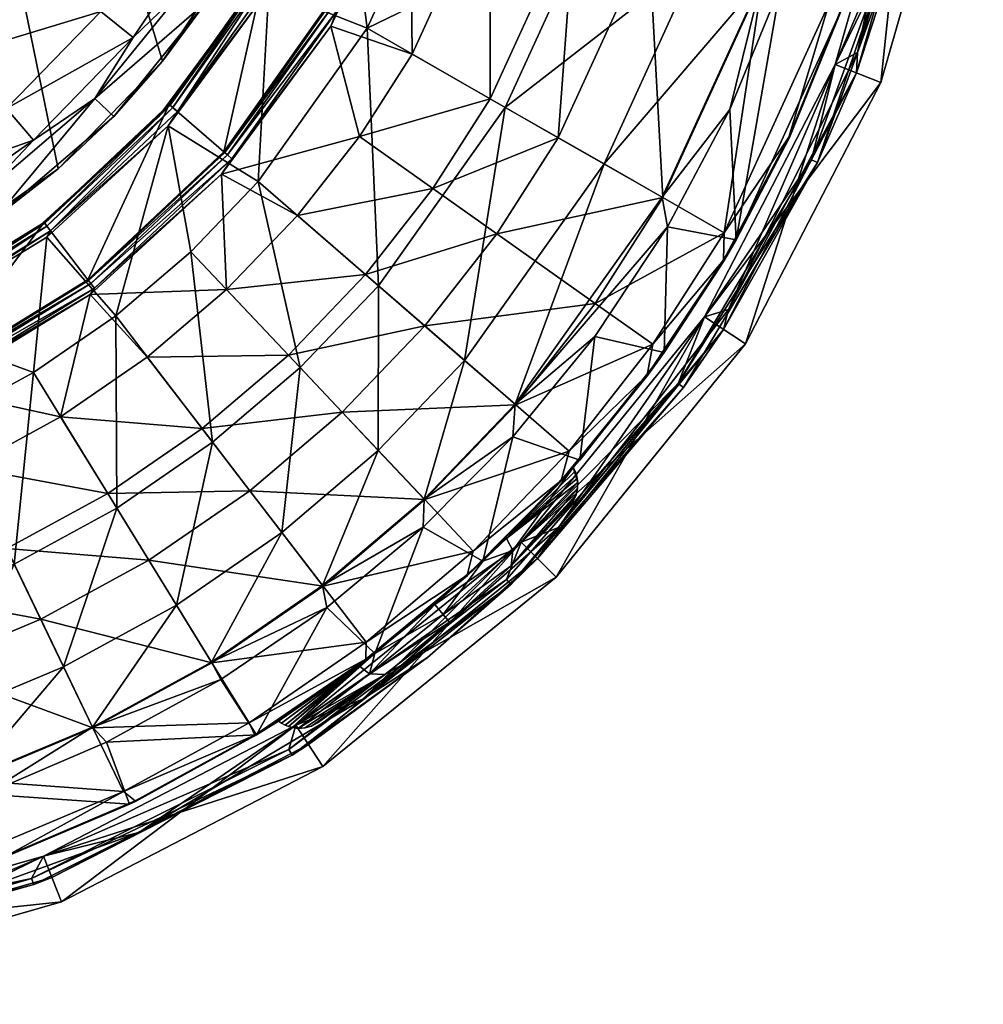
# Model space of a CAD drawing. Header units: centimetres. Extents: x -25.2 to 4.4, y -8.1 to 31.1.
# Tile 256 of 256: x 1.5 to 4.4, y 22.3 to 25.3. Entities that reach past the tile are written whole.
import ezdxf

# ---------------------------------------------------------------- set-up
doc = ezdxf.new("R2010")
doc.units = ezdxf.units.CM
for name, color, linetype, true_color in [('289', 7, 'Continuous', 0x080888), ('291', 7, 'Continuous', 0x080888), ('295', 7, 'Continuous', 0x080888)]:
    doc.layers.add(name, color=color, linetype=linetype, true_color=true_color)

msp = doc.modelspace()

# ---------------------------------------------------------------- meshes
at = {"layer": '289', "color": 254, "true_color": 0xcad1ee}
mesh = msp.add_polyface(dxfattribs=at)
corners = [(3.9393, 24.822, 16.4444), (4.2085, 25.6216, 16.4644), (4.2278, 25.6166, 16.4444), (4.3397, 26.4882, 16.4644), (4.3597, 26.4872, 16.4444), (3.9212, 24.8306, 16.4644), (4.2233, 25.9207, 16.4644), (4.2233, 25.9207, 27.6144), (4.2937, 26.5986, 27.2196), (4.2947, 26.6544, 27.4049), (4.2949, 26.6782, 27.412), (4.2944, 26.6326, 27.3931), (4.2941, 26.6139, 27.3778), (4.2937, 26.5986, 27.3591), (4.2934, 26.5868, 27.3372), (4.2933, 26.5796, 27.3134), (4.2932, 26.5773, 27.2894), (4.2933, 26.5796, 27.2653), (4.2947, 26.6544, 27.1739), (4.2949, 26.6782, 27.1667), (4.2944, 26.6326, 27.1857), (4.2941, 26.6139, 27.201), (4.2934, 26.5868, 27.2415), (3.9934, 25.1213, 27.6144), (3.9934, 25.1213, 16.4644), (3.5949, 24.352, 16.4644), (4.1329, 25.0661, 27.6144), (4.2233, 25.9207, 27.6144), (3.9934, 25.1213, 27.6144), (3.7204, 24.2699, 27.6144), (4.295, 26.7023, 27.6144), (4.3708, 25.8935, 27.6144), (4.445, 26.7023, 27.6144), (4.445, 26.7023, 27.6144), (4.3708, 25.8935, 16.1144), (4.445, 26.7023, 16.1144), (4.1329, 25.0661, 16.1144), (4.1329, 25.0661, 27.6144), (3.7204, 24.2699, 16.1144), (4.3708, 25.8935, 27.6144), (3.9934, 25.1213, 16.4644), (3.9212, 24.8306, 16.4644), (3.5949, 24.352, 16.4644), (4.2085, 25.6216, 16.4644), (4.2233, 25.9207, 16.4644), (4.3397, 26.4882, 16.4644), (4.295, 26.7023, 16.4644), (4.2921, 25.908, 16.3344), (4.3597, 26.4872, 16.4444), (4.365, 26.7023, 16.4444), (4.2278, 25.6166, 16.4444), (4.0585, 25.0955, 16.3344), (3.9393, 24.822, 16.4444), (3.9934, 25.1213, 16.1144), (4.1329, 25.0661, 16.1144), (3.5949, 24.352, 16.1144), (4.3708, 25.8935, 16.1144), (4.2233, 25.9207, 16.1144), (4.445, 26.7023, 16.1144), (4.2915, 26.0226, 16.3144), (4.2921, 25.908, 16.3344), (4.345, 26.7023, 16.3144), (4.0612, 25.1576, 16.3144), (4.0585, 25.0955, 16.3344), (3.6685, 24.374, 16.3144), (3.9934, 25.1213, 16.3144), (3.9934, 25.1213, 16.1144), (3.5949, 24.352, 16.1144), (4.2233, 25.9207, 16.1144), (4.2233, 25.9207, 16.3144), (4.295, 26.7023, 16.3144), (4.2233, 25.9207, 16.3144), (4.2915, 26.0226, 16.3144), (4.295, 26.7023, 16.3144), (4.0612, 25.1576, 16.3144), (3.9934, 25.1213, 16.3144), (3.6685, 24.374, 16.3144)]
mesh.append_faces([[corners[k] for k in face] for face in [(0, 1, 2), (2, 3, 4), (2, 1, 3), (1, 0, 5), (6, 7, 8), (9, 7, 10), (11, 7, 9), (12, 7, 11), (13, 7, 12), (14, 7, 13), (15, 7, 14), (16, 7, 15), (17, 7, 16), (6, 18, 19), (6, 20, 18), (6, 21, 20), (22, 7, 17), (8, 7, 22), (23, 24, 25), (7, 24, 23), (6, 8, 21), (7, 6, 24), (26, 27, 28), (28, 29, 26), (30, 31, 32), (27, 31, 30), (27, 26, 31), (33, 34, 35), (36, 37, 38), (34, 37, 36), (34, 39, 37), (34, 33, 39), (40, 41, 42), (40, 43, 41), (44, 43, 40), (44, 45, 43), (46, 45, 44), (47, 48, 49), (47, 50, 48), (51, 50, 47), (51, 52, 50), (53, 54, 55), (53, 56, 54), (57, 56, 53), (57, 58, 56), (59, 60, 61), (62, 60, 59), (62, 63, 60), (64, 63, 62), (65, 66, 67), (65, 68, 66), (69, 68, 65), (70, 68, 69), (71, 72, 73), (71, 74, 72), (75, 74, 71), (75, 76, 74)]], dxfattribs={"color": 254})
mesh = msp.add_polyface(dxfattribs=at)
corners = [(2.3283, 23.0338, 16.4644), (3.0055, 23.5369, 16.4444), (2.339, 23.0169, 16.4444), (2.9918, 23.5514, 16.4644), (3.5152, 24.1484, 16.4644), (3.5314, 24.1366, 16.4444), (3.9393, 24.822, 16.4444), (3.9212, 24.8306, 16.4644), (3.037, 23.6653, 27.6144), (2.3503, 23.1074, 16.4644), (2.3503, 23.1074, 27.6144), (3.037, 23.6653, 16.4644), (3.5949, 24.352, 27.6144), (3.5949, 24.352, 16.4644), (3.9934, 25.1213, 27.6144), (3.5949, 24.352, 27.6144), (3.7204, 24.2699, 27.6144), (3.9934, 25.1213, 27.6144), (3.1431, 23.5592, 27.6144), (3.037, 23.6653, 27.6144), (2.4323, 22.9818, 27.6144), (2.3503, 23.1074, 27.6144), (1.6362, 22.5694, 27.6144), (2.4323, 22.9818, 16.1144), (2.4323, 22.9818, 27.6144), (1.6362, 22.5694, 27.6144), (3.1431, 23.5592, 16.1144), (3.1431, 23.5592, 27.6144), (3.7204, 24.2699, 16.1144), (3.7204, 24.2699, 27.6144), (4.1329, 25.0661, 27.6144), (2.3503, 23.1074, 16.4644), (2.9918, 23.5514, 16.4644), (2.3283, 23.0338, 16.4644), (3.037, 23.6653, 16.4644), (3.5152, 24.1484, 16.4644), (3.5949, 24.352, 16.4644), (3.9212, 24.8306, 16.4644), (3.6535, 24.3137, 16.3344), (3.9393, 24.822, 16.4444), (4.0585, 25.0955, 16.3344), (3.5314, 24.1366, 16.4444), (3.0865, 23.6158, 16.3344), (3.0055, 23.5369, 16.4444), (2.7513, 23.3135, 16.3344), (2.339, 23.0169, 16.4444), (2.3886, 23.0488, 16.3344), (3.7204, 24.2699, 16.1144), (3.037, 23.6653, 16.1144), (3.5949, 24.352, 16.1144), (4.1329, 25.0661, 16.1144), (2.3503, 23.1074, 16.1144), (3.1431, 23.5592, 16.1144), (2.4323, 22.9818, 16.1144), (3.6685, 24.374, 16.3144), (3.6535, 24.3137, 16.3344), (4.0585, 25.0955, 16.3344), (3.1509, 23.7105, 16.3144), (3.0865, 23.6158, 16.3344), (2.5539, 23.1871, 16.3144), (2.7513, 23.3135, 16.3344), (2.3886, 23.0488, 16.3344), (1.8717, 22.7811, 16.3144), (2.3503, 23.1074, 16.3144), (3.037, 23.6653, 16.1144), (2.3503, 23.1074, 16.1144), (3.037, 23.6653, 16.3144), (3.5949, 24.352, 16.3144), (3.5949, 24.352, 16.1144), (3.9934, 25.1213, 16.3144), (3.5949, 24.352, 16.3144), (3.6685, 24.374, 16.3144), (3.9934, 25.1213, 16.3144), (3.1509, 23.7105, 16.3144), (3.037, 23.6653, 16.3144), (2.5539, 23.1871, 16.3144), (2.3503, 23.1074, 16.3144), (1.8717, 22.7811, 16.3144)]
mesh.append_faces([[corners[k] for k in face] for face in [(0, 1, 2), (3, 1, 0), (4, 1, 3), (4, 5, 1), (4, 6, 5), (7, 6, 4), (8, 9, 10), (8, 11, 9), (12, 11, 8), (12, 13, 11), (14, 13, 12), (15, 16, 17), (15, 18, 16), (19, 18, 15), (19, 20, 18), (21, 20, 19), (21, 22, 20), (23, 24, 25), (26, 24, 23), (26, 27, 24), (28, 27, 26), (28, 29, 27), (28, 30, 29), (31, 32, 33), (34, 32, 31), (34, 35, 32), (36, 35, 34), (36, 37, 35), (38, 39, 40), (38, 41, 39), (42, 41, 38), (42, 43, 41), (44, 43, 42), (44, 45, 43), (46, 45, 44), (47, 48, 49), (49, 50, 47), (51, 52, 53), (48, 52, 51), (48, 47, 52), (54, 55, 56), (57, 55, 54), (57, 58, 55), (59, 58, 57), (59, 60, 58), (59, 61, 60), (62, 61, 59), (63, 64, 65), (66, 64, 63), (67, 64, 66), (67, 68, 64), (69, 68, 67), (70, 71, 72), (70, 73, 71), (74, 73, 70), (74, 75, 73), (76, 75, 74), (76, 77, 75)]], dxfattribs={"color": 254})
mesh = msp.add_polyface(dxfattribs=at)
corners = [(0.6797, 22.4108, 16.4644), (-0.2151, 22.3426, 16.4444), (-0.2141, 22.3626, 16.4644), (0.2285, 22.3433, 16.4444), (0.6828, 22.391, 16.4444), (1.5447, 22.6411, 16.4644), (1.5518, 22.6224, 16.4444), (2.339, 23.0169, 16.4444), (2.3283, 23.0338, 16.4644), (0.7815, 22.479, 27.6144), (0, 22.4073, 16.4644), (0, 22.4073, 27.6144), (0.7815, 22.479, 16.4644), (1.581, 22.7088, 27.6144), (1.581, 22.7088, 16.4644), (2.3503, 23.1074, 27.6144), (2.3503, 23.1074, 16.4644), (1.581, 22.7088, 27.6144), (1.6362, 22.5694, 27.6144), (2.3503, 23.1074, 27.6144), (0.8088, 22.3315, 27.6144), (0.7815, 22.479, 27.6144), (0, 22.2573, 27.6144), (0, 22.4073, 27.6144), (0, 22.2573, 16.1144), (0.8088, 22.3315, 27.6144), (0, 22.2573, 27.6144), (0.8088, 22.3315, 16.1144), (1.6362, 22.5694, 16.1144), (1.6362, 22.5694, 27.6144), (2.4323, 22.9818, 16.1144), (0, 22.4073, 16.4644), (0.6797, 22.4108, 16.4644), (-0.2141, 22.3626, 16.4644), (0.7815, 22.479, 16.4644), (1.5447, 22.6411, 16.4644), (1.581, 22.7088, 16.4644), (2.3283, 23.0338, 16.4644), (2.3503, 23.1074, 16.4644), (1.6067, 22.6438, 16.3344), (2.339, 23.0169, 16.4444), (2.3886, 23.0488, 16.3344), (1.5518, 22.6224, 16.4444), (0.7943, 22.4102, 16.3344), (0.6828, 22.391, 16.4444), (0, 22.3373, 16.3344), (0.2285, 22.3433, 16.4444), (0, 22.4073, 16.1144), (0.8088, 22.3315, 16.1144), (0, 22.2573, 16.1144), (0.7815, 22.479, 16.1144), (1.6362, 22.5694, 16.1144), (1.581, 22.7088, 16.1144), (2.4323, 22.9818, 16.1144), (2.3503, 23.1074, 16.1144), (1.8717, 22.7811, 16.3144), (1.6067, 22.6438, 16.3344), (2.3886, 23.0488, 16.3344), (1.0807, 22.4938, 16.3144), (0.7943, 22.4102, 16.3344), (0.2141, 22.3626, 16.3144), (0, 22.3373, 16.3344), (0, 22.4073, 16.3144), (0.7815, 22.479, 16.1144), (0, 22.4073, 16.1144), (0.7815, 22.479, 16.3144), (1.581, 22.7088, 16.1144), (1.581, 22.7088, 16.3144), (2.3503, 23.1074, 16.3144), (2.3503, 23.1074, 16.1144), (1.581, 22.7088, 16.3144), (1.8717, 22.7811, 16.3144), (2.3503, 23.1074, 16.3144), (1.0807, 22.4938, 16.3144), (0.7815, 22.479, 16.3144), (0.2141, 22.3626, 16.3144), (0, 22.4073, 16.3144)]
mesh.append_faces([[corners[k] for k in face] for face in [(0, 1, 2), (0, 3, 1), (0, 4, 3), (5, 4, 0), (5, 6, 4), (5, 7, 6), (8, 7, 5), (9, 10, 11), (9, 12, 10), (13, 12, 9), (13, 14, 12), (15, 14, 13), (15, 16, 14), (17, 18, 19), (17, 20, 18), (21, 20, 17), (21, 22, 20), (23, 22, 21), (24, 25, 26), (27, 25, 24), (28, 25, 27), (28, 29, 25), (30, 29, 28), (31, 32, 33), (34, 32, 31), (34, 35, 32), (36, 35, 34), (36, 37, 35), (38, 37, 36), (39, 40, 41), (39, 42, 40), (43, 42, 39), (43, 44, 42), (45, 44, 43), (45, 46, 44), (47, 48, 49), (50, 48, 47), (50, 51, 48), (52, 51, 50), (52, 53, 51), (54, 53, 52), (55, 56, 57), (58, 56, 55), (58, 59, 56), (60, 59, 58), (60, 61, 59), (62, 63, 64), (65, 63, 62), (65, 66, 63), (67, 66, 65), (68, 66, 67), (68, 69, 66), (70, 71, 72), (70, 73, 71), (74, 73, 70), (74, 75, 73), (76, 75, 74)]], dxfattribs={"color": 254})
at = {"layer": '291', "color": 7, "true_color": 0xffffff}
mesh = msp.add_polyface(dxfattribs=at)
corners = [(2.4469, 25.3004, 21.0144), (2.4469, 25.3004, 20.2611), (2.6611, 25.769, 20.2611), (2.1307, 24.855, 21.0144), (2.4535, 25.8418, 21.0144), (2.6611, 25.769, 21.0144), (2.5691, 26.3026, 21.0144), (2.4469, 25.3004, 21.0144), (2.256, 25.4097, 21.0144), (2.1307, 24.855, 21.0144), (2.4751, 25.2842, 20.1516), (2.4562, 25.238, 20.1417), (2.6984, 25.7559, 20.1417), (2.4497, 25.2987, 20.2247), (2.4469, 25.3004, 20.2611), (2.1332, 24.8528, 20.2247), (2.6611, 25.769, 20.2611), (2.6919, 25.7582, 20.1516), (2.459, 25.2934, 20.1875), (2.6743, 25.7644, 20.1875), (2.1413, 24.8458, 20.1875), (2.256, 25.4097, 21.0144), (2.2333, 25.3709, 20.1821), (1.9645, 24.9991, 21.0144), (2.4535, 25.8418, 20.1821), (2.4535, 25.8418, 21.0144), (2.5691, 26.3026, 21.0144), (2.5691, 26.3026, 20.1821), (2.598, 26.8054, 21.0144), (2.2681, 25.4028, 20.1085), (2.4843, 25.831, 20.0727), (2.2842, 25.3935, 20.0727), (2.2681, 25.3501, 20.0613), (1.9891, 24.9778, 20.0727), (2.4918, 25.8284, 20.0613), (2.2333, 25.3709, 20.1821), (2.2589, 25.4081, 20.1457), (1.967, 24.9969, 20.1457), (2.4535, 25.8418, 20.1821), (2.4566, 25.8407, 20.1457), (2.4667, 25.8372, 20.1085), (1.9751, 24.9899, 20.1085), (2.4918, 25.8284, 20.0613), (2.5672, 25.2314, 19.6047), (2.2681, 25.3501, 20.0613), (2.4918, 25.8284, 20.0613), (2.6013, 26.2976, 20.0727), (2.6158, 26.3416, 20.0613), (2.4843, 25.831, 20.0727), (2.583, 26.3005, 20.1085), (2.4667, 25.8372, 20.1085), (2.5724, 26.3021, 20.1457), (2.4566, 25.8407, 20.1457), (2.5691, 26.3026, 20.1821), (2.4535, 25.8418, 20.1821)]
mesh.append_faces([[corners[k] for k in face] for face in [(0, 1, 2), (3, 1, 0), (4, 5, 6), (4, 7, 5), (8, 7, 4), (8, 9, 7), (10, 11, 12), (13, 14, 15), (13, 16, 14), (17, 18, 10), (19, 13, 18), (20, 10, 18), (15, 18, 13), (21, 22, 23), (21, 24, 22), (25, 24, 21), (26, 24, 25), (26, 27, 24), (28, 27, 26), (29, 30, 31), (31, 32, 33), (31, 34, 32), (31, 30, 34), (35, 36, 37), (38, 36, 35), (39, 36, 38), (40, 36, 39), (40, 29, 36), (30, 29, 40), (33, 29, 31), (41, 36, 29), (42, 43, 44), (45, 46, 47), (48, 46, 45), (48, 49, 46), (50, 49, 48), (50, 51, 49), (52, 51, 50), (53, 52, 54), (53, 51, 52)]], dxfattribs={"color": 7})
mesh = msp.add_polyface(dxfattribs=at)
corners = [(2.4751, 25.2842, 20.1516), (2.6984, 25.7559, 20.1417), (2.6919, 25.7582, 20.1516), (2.6642, 25.7679, 20.2247), (2.6611, 25.769, 20.2611), (2.4497, 25.2987, 20.2247), (2.459, 25.2934, 20.1875), (2.6743, 25.7644, 20.1875), (3.9751, 25.3082, 16.8424), (3.8522, 24.8995, 16.487), (4.0135, 25.2947, 16.487), (3.655, 24.6082, 16.8424), (3.7717, 25.3795, 17.8508), (3.468, 24.7153, 17.8508), (3.4257, 25.5009, 18.8384), (3.1499, 24.8976, 18.8384), (3.2002, 25.5799, 19.3138), (2.9426, 25.0163, 19.3138), (2.9415, 25.6707, 19.7716), (2.7047, 25.1527, 19.7716), (2.6984, 25.7559, 20.1417), (2.4562, 25.238, 20.1417), (2.5441, 24.9011, 19.7716), (2.7679, 24.7427, 19.3138), (3.8522, 24.8995, 16.487), (4.0154, 25.2941, 16.4425), (4.0135, 25.2947, 16.487), (3.854, 24.8987, 16.4425), (3.2893, 24.8177, 17.7591), (3.7698, 25.3802, 16.7917), (3.4663, 24.7163, 16.7917), (3.6727, 24.9835, 16.1144), (3.8265, 25.3603, 16.1144), (2.792, 25.7231, 19.6047), (2.5672, 25.2314, 19.6047), (2.4918, 25.8284, 20.0613), (3.25, 25.5625, 18.7072), (2.9883, 24.9901, 18.7072), (3.5773, 25.4477, 17.7591), (2.6023, 24.4462, 18.7072), (4.0154, 25.2941, 16.1144), (3.854, 24.8987, 16.4425), (3.6921, 24.5869, 16.1144), (4.0154, 25.2941, 16.4425), (4.2046, 26.0482, 16.1144), (4.0154, 25.2941, 16.1144), (3.8265, 25.3603, 16.1144), (3.9417, 25.7506, 16.1144), (3.6921, 24.5869, 16.1144), (3.6727, 24.9835, 16.1144), (4.1344, 25.7041, 16.487), (3.9751, 25.3082, 16.8424), (4.0135, 25.2947, 16.487), (4.1624, 26.0548, 16.8424), (3.7717, 25.3795, 17.8508), (4.0154, 25.2941, 16.4425), (4.1344, 25.7041, 16.487), (4.0135, 25.2947, 16.487), (3.7698, 25.3802, 16.7917), (3.9417, 25.7506, 16.1144), (3.8265, 25.3603, 16.1144)]
mesh.append_faces([[corners[k] for k in face] for face in [(0, 1, 2), (3, 4, 5), (6, 2, 7), (5, 7, 3), (8, 9, 10), (8, 11, 9), (12, 11, 8), (12, 13, 11), (14, 13, 12), (14, 15, 13), (16, 15, 14), (16, 17, 15), (18, 17, 16), (18, 19, 17), (20, 19, 18), (21, 19, 20), (22, 17, 19), (17, 22, 23), (24, 25, 26), (25, 24, 27), (28, 29, 30), (31, 29, 32), (31, 30, 29), (33, 34, 35), (36, 34, 33), (36, 37, 34), (38, 37, 36), (38, 28, 37), (29, 28, 38), (39, 34, 37), (40, 41, 42), (40, 43, 41), (44, 43, 40), (45, 46, 47), (48, 46, 45), (48, 49, 46), (50, 51, 52), (53, 54, 51), (55, 56, 57), (58, 59, 60)]], dxfattribs={"color": 7})
mesh = msp.add_polyface(dxfattribs=at)
corners = [(2.1307, 24.855, 21.0144), (2.1307, 24.855, 20.2611), (2.4469, 25.3004, 20.2611), (1.7166, 24.465, 21.0144), (1.9645, 24.9991, 21.0144), (2.1307, 24.855, 21.0144), (2.256, 25.4097, 21.0144), (1.7166, 24.465, 21.0144), (1.5827, 24.6395, 21.0144), (2.1554, 24.8337, 20.1516), (2.4562, 25.238, 20.1417), (2.4751, 25.2842, 20.1516), (2.1233, 24.787, 20.1417), (1.7365, 24.4391, 20.1516), (2.1332, 24.8528, 20.2247), (2.1307, 24.855, 20.2611), (1.7187, 24.4623, 20.2247), (2.4469, 25.3004, 20.2611), (2.1413, 24.8458, 20.1875), (2.459, 25.2934, 20.1875), (1.7252, 24.4538, 20.1875), (1.5827, 24.6395, 21.0144), (1.9306, 24.9608, 20.1821), (1.567, 24.6276, 20.1821), (1.9645, 24.9991, 21.0144), (2.2333, 25.3709, 20.1821), (2.4562, 25.238, 20.1417), (2.5441, 24.9011, 19.7716), (2.7047, 25.1527, 19.7716), (2.1233, 24.787, 20.1417), (2.3553, 24.6604, 19.7716), (2.7679, 24.7427, 19.3138), (2.5624, 24.4807, 19.3138), (1.6026, 24.6136, 20.0727), (1.9607, 24.9336, 20.0613), (1.5915, 24.5952, 20.0613), (1.9891, 24.9778, 20.0727), (2.2681, 25.3501, 20.0613), (1.9306, 24.9608, 20.1821), (1.5847, 24.6369, 20.1457), (1.567, 24.6276, 20.1821), (1.967, 24.9969, 20.1457), (2.2333, 25.3709, 20.1821), (1.9751, 24.9899, 20.1085), (1.5913, 24.6284, 20.1085), (2.2681, 25.4028, 20.1085), (2.2589, 25.4081, 20.1457), (1.9607, 24.9336, 20.0613), (1.8011, 24.3549, 19.6047), (1.5915, 24.5952, 20.0613), (2.2355, 24.7641, 19.6047), (2.0304, 24.5502, 19.6047), (2.2681, 25.3501, 20.0613), (2.5672, 25.2314, 19.6047), (2.6023, 24.4462, 18.7072)]
mesh.append_faces([[corners[k] for k in face] for face in [(0, 1, 2), (3, 1, 0), (4, 5, 6), (4, 7, 5), (8, 7, 4), (9, 10, 11), (9, 12, 10), (13, 12, 9), (14, 15, 16), (14, 17, 15), (11, 18, 9), (19, 14, 18), (20, 9, 18), (16, 18, 14), (21, 22, 23), (24, 22, 21), (24, 25, 22), (26, 27, 28), (29, 27, 26), (29, 30, 27), (30, 31, 27), (31, 30, 32), (33, 34, 35), (36, 34, 33), (36, 37, 34), (38, 39, 40), (38, 41, 39), (42, 41, 38), (33, 43, 36), (43, 33, 44), (44, 41, 43), (41, 44, 39), (45, 36, 43), (46, 43, 41), (47, 48, 49), (47, 50, 51), (52, 50, 47), (52, 53, 50), (53, 54, 50)]], dxfattribs={"color": 7})
mesh = msp.add_polyface(dxfattribs=at)
corners = [(3.4203, 24.1743, 16.487), (3.438, 24.2682, 16.8424), (3.1828, 23.9429, 16.8424), (3.6532, 24.5244, 16.487), (3.655, 24.6082, 16.8424), (3.8522, 24.8995, 16.487), (2.4912, 24.0617, 18.8384), (3.02, 24.0841, 17.8508), (2.743, 24.3242, 18.8384), (2.5624, 24.4807, 19.3138), (2.9629, 24.6046, 18.8384), (2.7679, 24.7427, 19.3138), (3.1499, 24.8976, 18.8384), (2.9426, 25.0163, 19.3138), (3.2621, 24.3928, 17.8508), (3.468, 24.7153, 17.8508), (3.4219, 24.1731, 16.4425), (3.4203, 24.1743, 16.487), (3.1596, 23.8522, 16.4425), (3.6532, 24.5244, 16.487), (3.6549, 24.5233, 16.4425), (3.8522, 24.8995, 16.487), (3.854, 24.8987, 16.4425), (3.483, 24.6258, 16.1144), (3.4663, 24.7163, 16.7917), (3.6727, 24.9835, 16.1144), (3.0184, 24.0854, 16.7917), (3.261, 24.2921, 16.1144), (3.011, 23.9862, 16.1144), (2.6014, 23.9449, 17.7591), (2.6023, 24.4462, 18.7072), (2.8643, 24.219, 17.7591), (3.2893, 24.8177, 17.7591), (2.9883, 24.9901, 18.7072), (3.4729, 24.2436, 16.1144), (3.4219, 24.1731, 16.4425), (3.1955, 23.8924, 16.3144), (3.6549, 24.5233, 16.4425), (3.6921, 24.5869, 16.1144), (3.854, 24.8987, 16.4425), (3.6921, 24.5869, 16.1144), (3.483, 24.6258, 16.1144), (3.6727, 24.9835, 16.1144), (3.4729, 24.2436, 16.1144), (3.261, 24.2921, 16.1144), (3.2151, 23.9149, 16.1144)]
mesh.append_faces([[corners[k] for k in face] for face in [(0, 1, 2), (3, 1, 0), (3, 4, 1), (5, 4, 3), (6, 7, 8), (9, 10, 11), (10, 9, 8), (11, 12, 13), (12, 11, 10), (8, 14, 10), (14, 8, 7), (10, 15, 12), (15, 10, 14), (7, 1, 14), (1, 7, 2), (14, 4, 15), (4, 14, 1), (16, 17, 18), (16, 19, 17), (20, 19, 16), (20, 21, 19), (22, 21, 20), (23, 24, 25), (23, 26, 24), (27, 26, 23), (28, 26, 27), (29, 30, 31), (26, 32, 24), (32, 26, 31), (31, 33, 32), (33, 31, 30), (34, 35, 36), (34, 37, 35), (38, 37, 34), (38, 39, 37), (40, 41, 42), (43, 41, 40), (43, 44, 41), (45, 44, 43)]], dxfattribs={"color": 7})
mesh = msp.add_polyface(dxfattribs=at)
corners = [(1.7166, 24.465, 21.0144), (1.7166, 24.465, 20.2611), (2.1307, 24.855, 20.2611), (1.2218, 24.1607, 21.0144), (1.5827, 24.6395, 21.0144), (1.2218, 24.1607, 21.0144), (1.7166, 24.465, 21.0144), (1.7365, 24.4391, 20.1516), (1.7234, 24.4205, 20.1417), (2.1233, 24.787, 20.1417), (1.2359, 24.1313, 20.1516), (1.2506, 24.1308, 20.1417), (1.7187, 24.4623, 20.2247), (1.7166, 24.465, 20.2611), (1.2232, 24.1577, 20.2247), (2.1307, 24.855, 20.2611), (2.1554, 24.8337, 20.1516), (1.7252, 24.4538, 20.1875), (2.1413, 24.8458, 20.1875), (1.2278, 24.148, 20.1875), (1.5827, 24.6395, 21.0144), (1.567, 24.6276, 20.1821), (1.1371, 24.3641, 20.1821), (2.1233, 24.787, 20.1417), (2.1391, 24.4349, 19.7716), (2.3553, 24.6604, 19.7716), (1.7234, 24.4205, 20.1417), (1.8975, 24.2292, 19.7716), (1.6334, 24.0474, 19.7716), (1.2506, 24.1308, 20.1417), (2.0644, 24.0117, 19.3138), (2.3272, 24.2355, 19.3138), (2.5624, 24.4807, 19.3138), (2.4912, 24.0617, 18.8384), (2.743, 24.3242, 18.8384), (1.6026, 24.6136, 20.0727), (1.5915, 24.5952, 20.0613), (1.1549, 24.3276, 20.0613), (1.567, 24.6276, 20.1821), (1.5847, 24.6369, 20.1457), (1.1371, 24.3641, 20.1821), (1.1406, 24.3296, 20.0727), (1.5913, 24.6284, 20.1085), (1.1325, 24.3463, 20.1085), (1.5915, 24.5952, 20.0613), (1.5504, 24.1823, 19.6047), (1.1549, 24.3276, 20.0613), (1.8011, 24.3549, 19.6047), (1.9607, 24.9336, 20.0613), (2.0304, 24.5502, 19.6047), (1.8047, 23.7689, 18.7072), (2.6023, 24.4462, 18.7072), (2.6014, 23.9449, 17.7591), (2.3634, 24.1971, 18.7072), (2.0965, 23.9698, 18.7072), (2.2355, 24.7641, 19.6047)]
mesh.append_faces([[corners[k] for k in face] for face in [(0, 1, 2), (3, 1, 0), (4, 5, 6), (7, 8, 9), (10, 8, 7), (10, 11, 8), (12, 13, 14), (12, 15, 13), (16, 17, 7), (18, 12, 17), (19, 7, 17), (14, 17, 12), (20, 21, 22), (23, 24, 25), (26, 24, 23), (26, 27, 24), (26, 28, 27), (29, 28, 26), (28, 30, 27), (27, 31, 24), (31, 27, 30), (24, 32, 25), (32, 24, 31), (30, 33, 31), (31, 34, 32), (34, 31, 33), (35, 36, 37), (38, 39, 40), (41, 42, 35), (43, 39, 42), (44, 45, 46), (44, 47, 45), (48, 49, 47), (47, 50, 45), (51, 52, 53), (54, 49, 53), (49, 54, 47), (53, 55, 51), (55, 53, 49)]], dxfattribs={"color": 7})
mesh = msp.add_polyface(dxfattribs=at)
corners = [(1.2218, 24.1607, 21.0144), (1.2218, 24.1607, 20.2611), (1.7166, 24.465, 20.2611), (0.675, 23.9643, 21.0144), (1.1264, 24.359, 21.0144), (1.2218, 24.1607, 21.0144), (1.5827, 24.6395, 21.0144), (0.675, 23.9643, 21.0144), (0.6224, 24.1779, 21.0144), (1.2232, 24.1577, 20.2247), (1.2218, 24.1607, 20.2611), (0.6758, 23.961, 20.2247), (1.7166, 24.465, 20.2611), (1.7365, 24.4391, 20.1516), (1.2278, 24.148, 20.1875), (1.2359, 24.1313, 20.1516), (1.7252, 24.4538, 20.1875), (0.6784, 23.9506, 20.1875), (0.6224, 24.1779, 21.0144), (0.1365, 24.1059, 20.1821), (0.1031, 24.1043, 21.0144), (0.6515, 24.1852, 20.1821), (1.1264, 24.359, 21.0144), (1.1371, 24.3641, 20.1821), (1.5827, 24.6395, 21.0144), (1.6026, 24.6136, 20.0727), (1.1549, 24.3276, 20.0613), (1.1406, 24.3296, 20.0727), (0.6616, 24.1459, 20.0613), (0.6302, 24.1462, 20.0727), (0.1386, 24.0653, 20.0613), (0.1044, 24.0717, 20.0727), (0.1365, 24.1059, 20.1821), (0.6232, 24.1746, 20.1457), (0.1032, 24.101, 20.1457), (0.6515, 24.1852, 20.1821), (1.1279, 24.356, 20.1457), (1.1371, 24.3641, 20.1821), (1.5847, 24.6369, 20.1457), (0.6257, 24.1642, 20.1085), (0.1036, 24.0903, 20.1085), (1.1325, 24.3463, 20.1085), (1.5913, 24.6284, 20.1085), (1.1549, 24.3276, 20.0613), (0.9996, 23.9175, 19.6047), (0.6616, 24.1459, 20.0613), (1.2819, 24.0357, 19.6047), (1.5504, 24.1823, 19.6047)]
mesh.append_faces([[corners[k] for k in face] for face in [(0, 1, 2), (3, 1, 0), (4, 5, 6), (4, 7, 5), (8, 7, 4), (9, 10, 11), (9, 12, 10), (13, 14, 15), (16, 9, 14), (17, 15, 14), (11, 14, 9), (18, 19, 20), (18, 21, 19), (22, 21, 18), (22, 23, 21), (24, 23, 22), (25, 26, 27), (28, 27, 26), (28, 29, 27), (30, 29, 28), (30, 31, 29), (32, 33, 34), (35, 33, 32), (35, 36, 33), (37, 36, 35), (37, 38, 36), (31, 39, 29), (39, 31, 40), (40, 33, 39), (33, 40, 34), (29, 41, 27), (41, 29, 39), (39, 36, 41), (36, 39, 33), (42, 27, 41), (38, 41, 36), (43, 44, 45), (43, 46, 44), (43, 47, 46)]], dxfattribs={"color": 7})
mesh = msp.add_polyface(dxfattribs=at)
corners = [(1.2359, 24.1313, 20.1516), (0.7165, 23.934, 20.1417), (1.2506, 24.1308, 20.1417), (1.2506, 24.1308, 20.1417), (1.3505, 23.8929, 19.7716), (1.6334, 24.0474, 19.7716), (0.7165, 23.934, 20.1417), (1.0531, 23.7684, 19.7716), (1.4693, 23.6457, 19.3138), (1.1458, 23.5103, 19.3138), (1.5728, 23.4304, 18.8384), (1.2265, 23.2855, 18.8384), (1.7317, 23.1, 17.8508), (1.7771, 23.8138, 19.3138), (2.0644, 24.0117, 19.3138), (1.9023, 23.6103, 18.8384), (2.2099, 23.8221, 18.8384), (2.4912, 24.0617, 18.8384), (2.0944, 23.2981, 17.8508), (2.4331, 23.5312, 17.8508), (2.2074, 23.1145, 16.8424), (2.1217, 23.2467, 16.1144), (2.0934, 23.2998, 16.7917), (2.444, 23.4665, 16.1144), (1.7308, 23.1018, 16.7917), (1.7735, 23.0557, 16.1144), (0.9075, 23.0216, 17.7591), (1.1636, 23.4607, 18.7072), (1.2808, 23.1343, 17.7591), (1.4921, 23.5982, 18.7072), (1.6424, 23.2857, 17.7591), (1.2819, 24.0357, 19.6047), (0.9996, 23.9175, 19.6047), (1.9865, 23.4736, 17.7591), (2.3076, 23.6947, 17.7591), (1.8047, 23.7689, 18.7072), (2.0965, 23.9698, 18.7072), (1.5504, 24.1823, 19.6047), (1.8011, 24.3549, 19.6047), (2.3634, 24.1971, 18.7072)]
mesh.append_faces([[corners[k] for k in face] for face in [(0, 1, 2), (3, 4, 5), (6, 4, 3), (7, 8, 4), (8, 7, 9), (9, 10, 8), (10, 9, 11), (11, 12, 10), (4, 13, 5), (13, 4, 8), (14, 5, 13), (8, 15, 13), (15, 8, 10), (13, 16, 14), (16, 13, 15), (17, 14, 16), (10, 18, 15), (18, 10, 12), (15, 19, 16), (19, 15, 18), (12, 20, 18), (21, 22, 23), (21, 24, 22), (25, 24, 21), (26, 27, 28), (28, 29, 30), (29, 28, 27), (27, 31, 29), (31, 27, 32), (24, 33, 22), (33, 24, 30), (34, 22, 33), (30, 35, 33), (35, 30, 29), (33, 36, 34), (36, 33, 35), (29, 37, 35), (37, 29, 31), (35, 38, 36), (39, 34, 36)]], dxfattribs={"color": 7})
mesh = msp.add_polyface(dxfattribs=at)
corners = [(3.1581, 23.8535, 16.487), (3.1828, 23.9429, 16.8424), (2.8907, 23.6382, 16.8424), (3.4203, 24.1743, 16.487), (3.02, 24.0841, 17.8508), (2.4912, 24.0617, 18.8384), (2.7428, 23.795, 17.8508), (2.9919, 23.6766, 16.4144), (3.2008, 23.882, 16.4144), (3.1955, 23.8924, 16.4144), (3.2049, 23.8709, 16.4144), (3.2077, 23.8594, 16.4144), (3.2091, 23.8477, 16.4144), (3.2091, 23.8477, 16.3144), (3.2049, 23.8709, 16.3144), (3.2077, 23.8594, 16.3144), (3.1955, 23.8924, 16.3144), (3.0112, 23.6396, 16.3144), (3.2008, 23.882, 16.3144), (3.1596, 23.8522, 16.4425), (3.4203, 24.1743, 16.487), (3.1581, 23.8535, 16.487), (3.1955, 23.8924, 16.4144), (3.2008, 23.882, 16.3144), (3.1955, 23.8924, 16.3144), (3.2008, 23.882, 16.4144), (3.2049, 23.8709, 16.3144), (3.2049, 23.8709, 16.4144), (3.2077, 23.8594, 16.3144), (3.2077, 23.8594, 16.4144), (3.2091, 23.8477, 16.3144), (3.2091, 23.8477, 16.4144), (3.2085, 23.8294, 16.4026), (3.2085, 23.8294, 16.3261), (3.2041, 23.81, 16.3929), (3.2041, 23.81, 16.3358), (3.2004, 23.8004, 16.3893), (3.2004, 23.8004, 16.3395), (3.1955, 23.791, 16.3866), (3.1955, 23.791, 16.3422), (3.011, 23.9862, 16.1144), (2.7414, 23.7965, 16.7917), (3.0184, 24.0854, 16.7917), (2.7381, 23.7113, 16.1144), (2.8643, 24.219, 17.7591), (3.1955, 23.8924, 16.4144), (3.1596, 23.8522, 16.4425), (2.9919, 23.6766, 16.4144), (3.4219, 24.1731, 16.4425), (3.2151, 23.9149, 16.1144), (3.1955, 23.8924, 16.3144), (2.92, 23.6071, 16.3144), (3.4729, 24.2436, 16.1144), (3.2151, 23.9149, 16.1144), (3.011, 23.9862, 16.1144), (3.261, 24.2921, 16.1144), (2.92, 23.6071, 16.1144)]
mesh.append_faces([[corners[k] for k in face] for face in [(0, 1, 2), (3, 1, 0), (4, 5, 6), (6, 1, 4), (1, 6, 2), (7, 8, 9), (7, 10, 8), (7, 11, 10), (7, 12, 11), (13, 14, 15), (16, 13, 17), (18, 13, 16), (14, 13, 18), (19, 20, 21), (22, 23, 24), (25, 23, 22), (25, 26, 23), (27, 26, 25), (27, 28, 26), (29, 28, 27), (29, 30, 28), (31, 30, 29), (32, 30, 31), (32, 33, 30), (34, 33, 32), (34, 35, 33), (36, 35, 34), (36, 37, 35), (38, 37, 36), (38, 39, 37), (40, 41, 42), (43, 41, 40), (41, 44, 42), (45, 46, 47), (45, 48, 46), (49, 50, 51), (52, 50, 49), (50, 48, 45), (53, 54, 55), (56, 54, 53)]], dxfattribs={"color": 7})
mesh = msp.add_polyface(dxfattribs=at)
corners = [(2.5634, 23.3084, 16.487), (2.5643, 23.3602, 16.8424), (2.2074, 23.1145, 16.8424), (2.8719, 23.5651, 16.487), (2.0944, 23.2981, 17.8508), (2.4331, 23.5312, 17.8508), (2.2099, 23.8221, 18.8384), (2.7428, 23.795, 17.8508), (2.4912, 24.0617, 18.8384), (2.8907, 23.6382, 16.8424), (2.5748, 23.2647, 16.4144), (2.5411, 23.2892, 16.4144), (2.3393, 23.1003, 16.4144), (2.7733, 23.475, 16.4144), (2.7993, 23.4448, 16.4144), (2.5903, 23.3264, 16.3144), (2.5748, 23.2647, 16.3144), (2.3393, 23.1003, 16.3144), (2.7993, 23.4448, 16.3144), (2.8188, 23.4221, 16.3444), (2.5748, 23.2647, 16.3144), (2.7993, 23.4448, 16.3144), (2.6218, 23.2626, 16.3444), (2.6218, 23.2626, 16.3844), (2.6218, 23.2626, 16.3444), (2.8188, 23.4221, 16.3444), (2.4162, 23.1151, 16.3844), (2.5748, 23.2647, 16.4144), (2.8188, 23.4221, 16.3844), (2.7993, 23.4448, 16.4144), (2.6218, 23.2626, 16.3844), (2.3575, 23.0981, 16.4026), (2.5646, 23.3068, 16.4425), (2.5634, 23.3084, 16.487), (2.2264, 23.0761, 16.4425), (2.8719, 23.5651, 16.487), (2.7381, 23.7113, 16.1144), (2.4318, 23.5329, 16.7917), (2.7414, 23.7965, 16.7917), (2.444, 23.4665, 16.1144), (2.0934, 23.2998, 16.7917), (2.3076, 23.6947, 17.7591), (2.6014, 23.9449, 17.7591), (2.8643, 24.219, 17.7591), (2.3634, 24.1971, 18.7072), (2.7733, 23.475, 16.4144), (2.5646, 23.3068, 16.4425), (2.5411, 23.2892, 16.4144), (2.8732, 23.5636, 16.4425), (2.2264, 23.0761, 16.4425), (2.5903, 23.3264, 16.1144), (2.5903, 23.3264, 16.3144), (2.2972, 23.1205, 16.3144), (2.92, 23.6071, 16.1144), (2.444, 23.4665, 16.1144), (2.2298, 23.0781, 16.1144), (2.1217, 23.2467, 16.1144), (2.5903, 23.3264, 16.1144), (2.7381, 23.7113, 16.1144), (2.92, 23.6071, 16.1144)]
mesh.append_faces([[corners[k] for k in face] for face in [(0, 1, 2), (3, 1, 0), (4, 1, 5), (1, 4, 2), (6, 7, 8), (7, 6, 5), (5, 9, 7), (9, 5, 1), (10, 11, 12), (10, 13, 11), (14, 13, 10), (15, 16, 17), (15, 18, 16), (19, 20, 21), (22, 20, 19), (23, 24, 25), (26, 24, 23), (27, 28, 29), (27, 30, 28), (31, 30, 27), (32, 33, 34), (32, 35, 33), (36, 37, 38), (39, 37, 36), (39, 40, 37), (40, 41, 37), (37, 42, 38), (42, 37, 41), (43, 38, 42), (41, 44, 42), (45, 46, 47), (45, 48, 46), (49, 47, 46), (50, 51, 52), (53, 51, 50), (54, 55, 56), (57, 58, 59), (57, 54, 58), (55, 54, 57)]], dxfattribs={"color": 7})
mesh = msp.add_polyface(dxfattribs=at)
corners = [(2.8719, 23.5651, 16.487), (2.8907, 23.6382, 16.8424), (2.5643, 23.3602, 16.8424), (3.1581, 23.8535, 16.487), (3.0112, 23.6396, 16.4144), (2.7733, 23.475, 16.4144), (2.7993, 23.4448, 16.4144), (2.9919, 23.6766, 16.4144), (3.2091, 23.8477, 16.4144), (2.92, 23.6071, 16.3144), (2.7993, 23.4448, 16.3144), (2.5903, 23.3264, 16.3144), (3.0112, 23.6396, 16.3144), (3.1955, 23.8924, 16.3144), (3.2085, 23.8294, 16.3261), (3.0112, 23.6396, 16.3144), (3.2091, 23.8477, 16.3144), (3.0062, 23.5928, 16.3444), (3.1955, 23.791, 16.3422), (3.1829, 23.774, 16.3444), (3.2004, 23.8004, 16.3395), (3.2041, 23.81, 16.3358), (2.7993, 23.4448, 16.3144), (2.8188, 23.4221, 16.3444), (3.0062, 23.5928, 16.3844), (3.1829, 23.774, 16.3444), (3.1829, 23.774, 16.3844), (3.0062, 23.5928, 16.3444), (2.8188, 23.4221, 16.3844), (2.8188, 23.4221, 16.3444), (2.6218, 23.2626, 16.3844), (3.0112, 23.6396, 16.4144), (3.2085, 23.8294, 16.4026), (3.2091, 23.8477, 16.4144), (3.1955, 23.791, 16.3866), (3.0062, 23.5928, 16.3844), (3.1829, 23.774, 16.3844), (3.2004, 23.8004, 16.3893), (3.2041, 23.81, 16.3929), (2.7993, 23.4448, 16.4144), (2.8188, 23.4221, 16.3844), (2.8732, 23.5636, 16.4425), (2.8719, 23.5651, 16.487), (2.5646, 23.3068, 16.4425), (3.1581, 23.8535, 16.487), (3.1596, 23.8522, 16.4425), (3.1955, 23.791, 16.3422), (3.1829, 23.774, 16.3844), (3.1829, 23.774, 16.3444), (3.1955, 23.791, 16.3866), (2.9919, 23.6766, 16.4144), (2.8732, 23.5636, 16.4425), (2.7733, 23.475, 16.4144), (3.1596, 23.8522, 16.4425), (2.92, 23.6071, 16.1144), (2.92, 23.6071, 16.3144), (2.5903, 23.3264, 16.3144), (3.2151, 23.9149, 16.1144), (2.92, 23.6071, 16.1144), (2.7381, 23.7113, 16.1144), (3.011, 23.9862, 16.1144)]
mesh.append_faces([[corners[k] for k in face] for face in [(0, 1, 2), (3, 1, 0), (4, 5, 6), (7, 4, 8), (5, 4, 7), (9, 10, 11), (9, 12, 10), (13, 12, 9), (14, 15, 16), (17, 18, 19), (17, 20, 18), (17, 21, 20), (17, 14, 21), (17, 15, 14), (17, 22, 15), (23, 22, 17), (24, 25, 26), (24, 27, 25), (28, 27, 24), (28, 29, 27), (30, 29, 28), (31, 32, 33), (34, 35, 36), (37, 35, 34), (38, 35, 37), (32, 35, 38), (31, 35, 32), (39, 35, 31), (39, 40, 35), (41, 42, 43), (41, 44, 42), (45, 44, 41), (46, 47, 48), (47, 46, 49), (50, 51, 52), (50, 53, 51), (54, 55, 56), (57, 55, 54), (58, 59, 60)]], dxfattribs={"color": 7})
mesh = msp.add_polyface(dxfattribs=at)
corners = [(2.5634, 23.3084, 16.487), (2.2074, 23.1145, 16.8424), (2.2254, 23.0778, 16.487), (2.3067, 23.1136, 16.4144), (2.5411, 23.2892, 16.4144), (2.2972, 23.1205, 16.4144), (2.3171, 23.1079, 16.4144), (2.328, 23.1034, 16.4144), (2.3393, 23.1003, 16.4144), (2.5903, 23.3264, 16.3144), (2.3067, 23.1136, 16.3144), (2.2972, 23.1205, 16.3144), (2.3171, 23.1079, 16.3144), (2.328, 23.1034, 16.3144), (2.3393, 23.1003, 16.3144), (2.3575, 23.0981, 16.3261), (2.6218, 23.2626, 16.3444), (2.3773, 23.0995, 16.3358), (2.5748, 23.2647, 16.3144), (2.3393, 23.1003, 16.3144), (2.3974, 23.1052, 16.3422), (2.4162, 23.1151, 16.3444), (2.6218, 23.2626, 16.3444), (2.4162, 23.1151, 16.3844), (2.4162, 23.1151, 16.3444), (2.6218, 23.2626, 16.3844), (2.3575, 23.0981, 16.4026), (2.3773, 23.0995, 16.3929), (2.5748, 23.2647, 16.4144), (2.3393, 23.1003, 16.4144), (2.3974, 23.1052, 16.3866), (2.4162, 23.1151, 16.3844), (2.2264, 23.0761, 16.4425), (2.5634, 23.3084, 16.487), (2.2254, 23.0778, 16.487), (2.3974, 23.1052, 16.3866), (2.4162, 23.1151, 16.3444), (2.4162, 23.1151, 16.3844), (2.2972, 23.1205, 16.3144), (2.3067, 23.1136, 16.4144), (2.2972, 23.1205, 16.4144), (2.3067, 23.1136, 16.3144), (2.3171, 23.1079, 16.4144), (2.3171, 23.1079, 16.3144), (2.328, 23.1034, 16.3144), (2.328, 23.1034, 16.4144), (2.3393, 23.1003, 16.3144), (2.3393, 23.1003, 16.4144), (2.3575, 23.0981, 16.3261), (2.3575, 23.0981, 16.4026), (2.3773, 23.0995, 16.3358), (2.3773, 23.0995, 16.3929), (2.3974, 23.1052, 16.3422), (2.2264, 23.0761, 16.4425), (2.2972, 23.1205, 16.4144), (2.5411, 23.2892, 16.4144), (2.2298, 23.0781, 16.1144), (2.2972, 23.1205, 16.3144), (2.5903, 23.3264, 16.1144)]
mesh.append_faces([[corners[k] for k in face] for face in [(0, 1, 2), (3, 4, 5), (6, 4, 3), (7, 4, 6), (8, 4, 7), (9, 10, 11), (9, 12, 10), (9, 13, 12), (9, 14, 13), (15, 16, 17), (18, 15, 19), (20, 16, 21), (17, 16, 20), (16, 15, 18), (22, 23, 24), (25, 26, 27), (26, 28, 29), (25, 30, 31), (25, 27, 30), (32, 33, 34), (35, 36, 37), (38, 39, 40), (41, 39, 38), (41, 42, 39), (43, 42, 41), (44, 42, 43), (44, 45, 42), (46, 45, 44), (46, 47, 45), (48, 47, 46), (48, 49, 47), (50, 49, 48), (50, 51, 49), (52, 51, 50), (52, 35, 51), (36, 35, 52), (53, 54, 55), (56, 57, 54), (58, 57, 56)]], dxfattribs={"color": 7})
mesh = msp.add_polyface(dxfattribs=at)
corners = [(1.825, 22.9057, 16.8424), (2.2254, 23.0778, 16.487), (2.2074, 23.1145, 16.8424), (1.8602, 22.8775, 16.487), (1.4719, 22.7119, 16.487), (1.4232, 22.7375, 16.8424), (1.0657, 22.5848, 16.487), (1.0084, 22.6123, 16.8424), (0.869, 23.1775, 18.8384), (1.3504, 22.9404, 17.8508), (1.2265, 23.2855, 18.8384), (0.9568, 22.8216, 17.8508), (1.7317, 23.1, 17.8508), (1.0662, 22.5829, 16.4425), (1.4719, 22.7119, 16.487), (1.0657, 22.5848, 16.487), (1.4726, 22.7101, 16.4425), (1.8602, 22.8775, 16.487), (1.861, 22.8757, 16.4425), (2.2254, 23.0778, 16.487), (2.2264, 23.0761, 16.4425), (1.4033, 22.8978, 16.1144), (1.7308, 23.1018, 16.7917), (1.7735, 23.0557, 16.1144), (1.3497, 22.9423, 16.7917), (1.016, 22.7766, 16.1144), (0.9563, 22.8235, 16.7917), (1.2808, 23.1343, 17.7591), (1.6424, 23.2857, 17.7591), (1.4376, 22.6973, 16.1144), (1.0662, 22.5829, 16.4425), (1.0186, 22.5708, 16.1144), (1.4726, 22.7101, 16.4425), (1.8435, 22.8672, 16.1144), (1.861, 22.8757, 16.4425), (2.2298, 23.0781, 16.1144), (2.2264, 23.0761, 16.4425), (2.2972, 23.1205, 16.4144), (1.016, 22.7766, 16.1144), (1.4376, 22.6973, 16.1144), (1.0186, 22.5708, 16.1144), (1.4033, 22.8978, 16.1144), (1.8435, 22.8672, 16.1144), (1.7735, 23.0557, 16.1144), (2.2298, 23.0781, 16.1144), (2.1217, 23.2467, 16.1144)]
mesh.append_faces([[corners[k] for k in face] for face in [(0, 1, 2), (0, 3, 1), (0, 4, 3), (5, 4, 0), (5, 6, 4), (7, 6, 5), (8, 9, 10), (11, 5, 9), (5, 11, 7), (12, 10, 9), (9, 0, 12), (0, 9, 5), (2, 12, 0), (13, 14, 15), (16, 14, 13), (16, 17, 14), (18, 17, 16), (18, 19, 17), (20, 19, 18), (21, 22, 23), (21, 24, 22), (25, 24, 21), (25, 26, 24), (26, 27, 24), (24, 28, 22), (28, 24, 27), (29, 30, 31), (29, 32, 30), (33, 32, 29), (33, 34, 32), (35, 34, 33), (35, 36, 34), (35, 37, 36), (38, 39, 40), (41, 39, 38), (41, 42, 39), (43, 42, 41), (43, 44, 42), (45, 44, 43)]], dxfattribs={"color": 7})
at = {"layer": '295', "color": 254, "true_color": 0xcad1ee}
mesh = msp.add_polyface(dxfattribs=at)
corners = [(1.9442, 25.1306, 20.5803), (0.7457, 29.0885, 20.5803), (2.1977, 25.5106, 20.5803), (1.6257, 24.803, 20.5803), (1.2291, 24.5253, 20.5803), (1.1914, 26.0562, 22.736), (1.0966, 26.132, 22.8257), (1.054, 25.8502, 22.736), (1.2936, 26.298, 22.736), (1.1868, 26.3569, 22.8257), (1.3484, 26.5659, 22.736), (1.2306, 26.5872, 22.8257), (1.3478, 26.8451, 22.736), (1.5247, 25.8755, 22.373), (1.3488, 25.6118, 22.373), (1.6555, 26.1849, 22.373), (1.7257, 26.5277, 22.373), (1.7345, 26.7059, 22.373), (1.7248, 26.885, 22.373), (2.04, 26.7065, 21.946), (1.7933, 25.7299, 21.946), (1.9471, 26.0938, 21.946), (2.0296, 26.4969, 21.946), (1.1943, 26.8194, 22.8257), (1.2306, 26.5872, 22.8257), (1.2297, 26.8269, 22.8257), (1.1973, 26.622, 22.8257), (1.1686, 26.4294, 22.8257), (1.1868, 26.3569, 22.8257), (1.111, 26.2488, 22.8257), (1.0966, 26.132, 22.8257), (1.1973, 26.622, 22.8257), (1.0447, 26.5966, 23.9257), (1.1686, 26.4294, 22.8257), (1.0442, 26.8129, 23.9257), (1.1943, 26.8194, 22.8257)]
mesh.append_faces([[corners[k] for k in face] for face in [(0, 1, 2), (3, 1, 0), (4, 1, 3), (5, 6, 7), (8, 6, 5), (8, 9, 6), (10, 9, 8), (10, 11, 9), (12, 11, 10), (7, 13, 5), (13, 7, 14), (5, 15, 8), (15, 5, 13), (8, 16, 10), (16, 8, 15), (10, 17, 18), (16, 19, 17), (17, 10, 16), (14, 20, 13), (13, 21, 15), (21, 13, 20), (15, 22, 16), (22, 15, 21), (23, 24, 25), (26, 24, 23), (27, 24, 26), (27, 28, 24), (29, 28, 27), (29, 30, 28), (31, 32, 33), (31, 34, 32), (35, 34, 31)]], dxfattribs={"color": 254})
mesh = msp.add_polyface(dxfattribs=at)
corners = [(0.7672, 24.3229, 20.5803), (0.7672, 24.3229, 20.6833), (0.5187, 24.2567, 20.5803), (1.0051, 24.4132, 20.6833), (1.0051, 24.4132, 20.5803), (1.2291, 24.5253, 20.6833), (1.2291, 24.5253, 20.5803), (1.4366, 24.6563, 20.6833), (1.6257, 24.803, 20.5803), (1.7951, 24.9622, 20.6833), (1.9442, 25.1306, 20.5803), (2.0775, 25.3116, 20.6833), (2.1977, 25.5106, 20.5803), (2.3016, 25.7262, 20.6833), (2.0967, 25.5653, 20.9956), (2.0115, 25.3558, 20.6833), (2.2284, 25.7572, 20.6833), (1.8548, 25.2028, 20.9956), (1.738, 25.0176, 20.6833), (1.551, 24.8903, 20.9956), (1.391, 24.7214, 20.6833), (1.1726, 24.6253, 20.9956), (0.9731, 24.486, 20.6833), (0.7319, 24.4323, 20.9956), (0.7428, 24.3986, 20.6833), (0.6663, 25.5221, 22.736), (0.7874, 25.7495, 22.8257), (0.5864, 25.6142, 22.8257), (0.8813, 25.6727, 22.736), (1.1279, 25.3846, 22.373), (0.8528, 25.1919, 22.373), (1.3488, 25.6118, 22.373), (1.054, 25.8502, 22.736), (0.5323, 25.0515, 22.373), (1.003, 24.9259, 21.946), (0.626, 24.7607, 21.946), (1.3266, 25.1525, 21.946), (1.1103, 24.7358, 21.4784), (0.693, 24.553, 21.4784), (1.4685, 24.9867, 21.4784), (1.5864, 25.4198, 21.946), (1.7562, 25.2825, 21.4784), (1.7933, 25.7299, 21.946), (1.9852, 25.6258, 21.4784), (2.2765, 25.9908, 20.9956), (1.391, 24.7214, 20.6833), (1.2291, 24.5253, 20.6833), (1.4366, 24.6563, 20.6833), (1.738, 25.0176, 20.6833), (1.7951, 24.9622, 20.6833), (2.0775, 25.3116, 20.6833), (2.0115, 25.3558, 20.6833), (2.3016, 25.7262, 20.6833), (2.2284, 25.7572, 20.6833), (0.7672, 24.3229, 20.6833), (0.7428, 24.3986, 20.6833), (0.5022, 24.3345, 20.6833), (1.0051, 24.4132, 20.6833), (0.9731, 24.486, 20.6833), (0.6665, 25.7044, 22.8257), (0.5864, 25.6142, 22.8257), (0.7874, 25.7495, 22.8257)]
mesh.append_faces([[corners[k] for k in face] for face in [(0, 1, 2), (0, 3, 1), (4, 3, 0), (4, 5, 3), (6, 5, 4), (6, 7, 5), (8, 7, 6), (8, 9, 7), (10, 9, 8), (10, 11, 9), (12, 11, 10), (12, 13, 11), (14, 15, 16), (17, 15, 14), (17, 18, 15), (19, 18, 17), (19, 20, 18), (21, 20, 19), (21, 22, 20), (23, 22, 21), (23, 24, 22), (25, 26, 27), (28, 26, 25), (25, 29, 28), (29, 25, 30), (28, 31, 32), (31, 28, 29), (33, 34, 30), (34, 33, 35), (30, 36, 29), (36, 30, 34), (35, 37, 34), (37, 35, 38), (34, 39, 36), (39, 34, 37), (38, 21, 37), (21, 38, 23), (37, 19, 39), (19, 37, 21), (29, 40, 31), (40, 29, 36), (36, 41, 40), (41, 36, 39), (39, 17, 41), (17, 39, 19), (42, 31, 40), (40, 43, 42), (43, 40, 41), (41, 14, 43), (14, 41, 17), (44, 43, 14), (45, 46, 47), (48, 47, 49), (45, 47, 48), (50, 48, 49), (50, 51, 48), (52, 51, 50), (52, 53, 51), (54, 55, 56), (57, 55, 54), (57, 58, 55), (46, 58, 57), (46, 45, 58), (59, 60, 61)]], dxfattribs={"color": 254})

doc.saveas('drawing.dxf')
